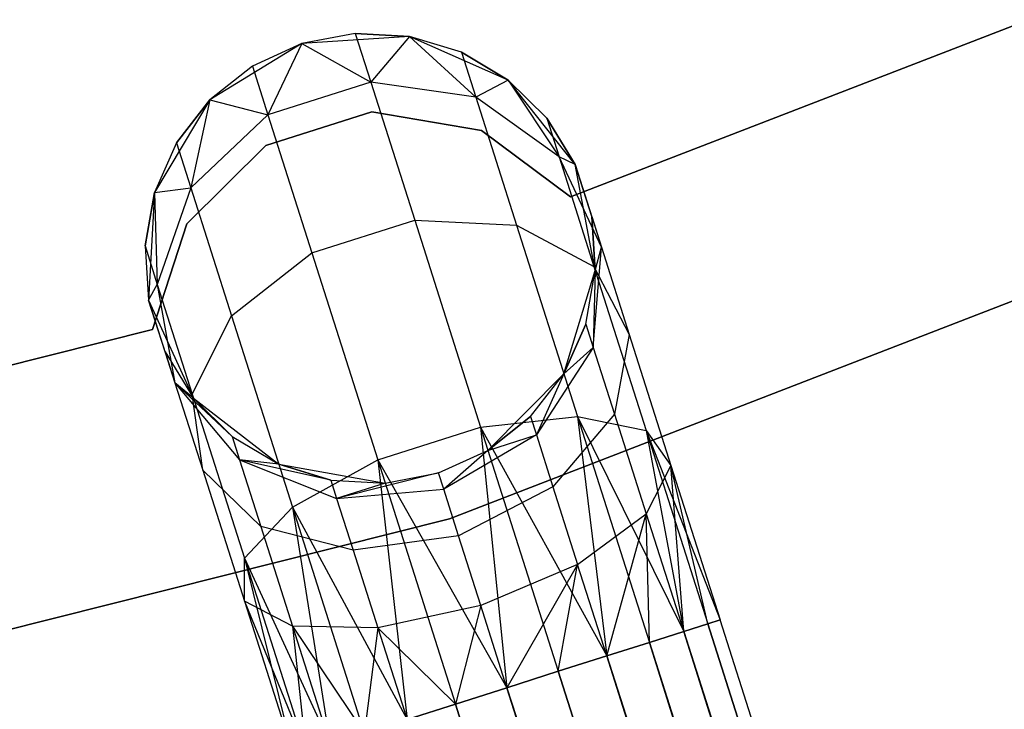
# Model space of a CAD drawing. Extents: x -189 to 189, y -189 to 189.
# Tile 203 of 256: x 10.97 to 15.34, y -41.36 to -38.3. Entities that reach past the tile are written whole.
import ezdxf

# ---------------------------------------------------------------- set-up
doc = ezdxf.new("R2010")
doc.units = 0
doc.header["$LTSCALE"] = 25.4
doc.layers.get('0').update_dxf_attribs({"linetype": 'CONTINUOUS'})

# ---------------------------------------------------------------- blocks, each defined once
blk = doc.blocks.new('NL2500012474_STL')
at = {"color": 0}
for p, q in [((207.649, -37.8976, 185), (204.7227, -39.0289, 185)), ((204.7227, -39.0289, 183), (207.649, -37.8976, 183)), ((204.7227, -39.0289, 183), (207.649, -37.8976, 183)), ((207.649, -37.8976, 185), (204.7227, -39.0289, 185)), ((203.7678, -38.3037, 179.5), (203.5309, -38.3486, 185)), ((203.7678, -38.3037, 179.5), (203.5309, -38.3486, 185)), ((203.7678, -38.3037, 179.5), (203.5309, -38.3486, 179.5)), ((203.7678, -38.3037, 179.5), (203.5309, -38.3486, 179.5)), ((204.0085, -38.3168, 185), (203.5309, -38.3486, 185)), ((204.0085, -38.3168, 185), (203.5309, -38.3486, 185)), ((204.0085, -38.3168, 179.5), (203.7678, -38.3037, 179.5)), ((203.7678, -38.3037, 179.5), (204.0085, -38.3168, 185)), ((203.7678, -38.3037, 179.5), (204.0085, -38.3168, 185)), ((203.7678, -38.3037, 179.5), (203.8363, -38.5192, 178.3631)), ((203.7678, -38.3037, 179.5), (203.8363, -38.5192, 178.3631)), ((204.0085, -38.3168, 179.5), (203.7678, -38.3037, 179.5)), ((204.0085, -38.3168, 179.5), (203.8363, -38.5192, 178.3631)), ((204.0085, -38.3168, 179.5), (203.8363, -38.5192, 178.3631)), ((204.4461, -38.5107, 185), (204.0085, -38.3168, 185)), ((204.2391, -38.3872, 179.5), (204.0085, -38.3168, 185)), ((204.4461, -38.5107, 185), (204.0085, -38.3168, 185)), ((204.2391, -38.3872, 179.5), (204.0085, -38.3168, 179.5)), ((204.0085, -38.3168, 179.5), (204.0085, -38.3168, 185)), ((204.2391, -38.3872, 179.5), (204.0085, -38.3168, 185)), ((204.0085, -38.3168, 179.5), (204.0085, -38.3168, 185)), ((204.0085, -38.3168, 179.5), (204.3025, -38.5866, 178.4482)), ((204.2391, -38.3872, 179.5), (204.0085, -38.3168, 179.5)), ((204.0085, -38.3168, 179.5), (204.3025, -38.5866, 178.4482)), ((203.5309, -38.3486, 185), (203.1228, -38.5986, 185)), ((203.5309, -38.3486, 185), (203.1228, -38.5986, 185)), ((203.5309, -38.3486, 185), (203.3117, -38.4488, 179.5)), ((203.5309, -38.3486, 179.5), (203.3117, -38.4488, 179.5)), ((203.5309, -38.3486, 185), (203.3117, -38.4488, 179.5)), ((203.5309, -38.3486, 179.5), (203.3117, -38.4488, 179.5)), ((203.5309, -38.3486, 179.5), (203.3802, -38.6643, 178.3631)), ((203.5309, -38.3486, 179.5), (203.3802, -38.6643, 178.3631)), ((203.5309, -38.3486, 179.5), (203.5309, -38.3486, 185)), ((203.5309, -38.3486, 179.5), (203.5309, -38.3486, 185)), ((203.5309, -38.3486, 179.5), (203.8363, -38.5192, 178.3631)), ((203.5309, -38.3486, 179.5), (203.8363, -38.5192, 178.3631)), ((204.4461, -38.5107, 179.5), (204.2391, -38.3872, 179.5)), ((204.2391, -38.3872, 179.5), (204.4461, -38.5107, 185)), ((204.2391, -38.3872, 179.5), (204.4461, -38.5107, 185)), ((204.2391, -38.3872, 179.5), (204.3025, -38.5866, 178.4482)), ((204.2391, -38.3872, 179.5), (204.3025, -38.5866, 178.4482)), ((204.4461, -38.5107, 179.5), (204.2391, -38.3872, 179.5)), ((203.3117, -38.4488, 179.5), (203.1228, -38.5986, 185)), ((203.3117, -38.4488, 179.5), (203.1228, -38.5986, 179.5)), ((203.3117, -38.4488, 179.5), (203.1228, -38.5986, 185)), ((203.3117, -38.4488, 179.5), (203.1228, -38.5986, 179.5)), ((203.3117, -38.4488, 179.5), (203.3802, -38.6643, 178.3631)), ((203.3117, -38.4488, 179.5), (203.3802, -38.6643, 178.3631)), ((204.4461, -38.5107, 179.5), (204.3025, -38.5866, 178.4482)), ((204.4461, -38.5107, 179.5), (204.3025, -38.5866, 178.4482)), ((204.7435, -38.8857, 185), (204.4461, -38.5107, 185)), ((204.6176, -38.6801, 179.5), (204.4461, -38.5107, 185)), ((204.7435, -38.8857, 185), (204.4461, -38.5107, 185)), ((204.6176, -38.6801, 179.5), (204.4461, -38.5107, 179.5)), ((204.4461, -38.5107, 179.5), (204.4461, -38.5107, 185)), ((204.6176, -38.6801, 179.5), (204.4461, -38.5107, 185)), ((204.4461, -38.5107, 179.5), (204.4461, -38.5107, 185)), ((204.4461, -38.5107, 179.5), (204.6719, -38.8509, 178.599)), ((204.6176, -38.6801, 179.5), (204.4461, -38.5107, 179.5)), ((204.4461, -38.5107, 179.5), (204.6719, -38.8509, 178.599)), ((203.8363, -38.5192, 178.3631), (203.3802, -38.6643, 178.3631)), ((203.8363, -38.5192, 178.3631), (203.3802, -38.6643, 178.3631)), ((204.3025, -38.5866, 178.4482), (203.8363, -38.5192, 178.3631)), ((203.8363, -38.5192, 178.3631), (204.0316, -39.1329, 177.3992)), ((203.8363, -38.5192, 178.3631), (204.0316, -39.1329, 177.3992)), ((204.3025, -38.5866, 178.4482), (203.8363, -38.5192, 178.3631)), ((203.1228, -38.5986, 185), (202.8776, -39.0097, 185)), ((203.1228, -38.5986, 185), (202.8776, -39.0097, 185)), ((203.1228, -38.5986, 179.5), (202.9753, -38.7893, 179.5)), ((202.9753, -38.7893, 179.5), (203.1228, -38.5986, 185)), ((202.9753, -38.7893, 179.5), (203.1228, -38.5986, 185)), ((203.1228, -38.5986, 179.5), (202.9753, -38.7893, 179.5)), ((203.1228, -38.5986, 179.5), (203.0387, -38.9886, 178.4482)), ((203.1228, -38.5986, 179.5), (203.0387, -38.9886, 178.4482)), ((203.1228, -38.5986, 179.5), (203.1228, -38.5986, 185)), ((203.1228, -38.5986, 179.5), (203.1228, -38.5986, 185)), ((203.1228, -38.5986, 179.5), (203.3802, -38.6643, 178.3631)), ((203.1228, -38.5986, 179.5), (203.3802, -38.6643, 178.3631)), ((209.0595, -38.5705, 186), (204.1859, -40.4585, 186)), ((204.1859, -40.4585, 178.5), (209.0595, -38.5705, 178.5)), ((204.1859, -40.4585, 178.5), (209.0595, -38.5705, 178.5)), ((209.0595, -38.5705, 186), (204.1859, -40.4585, 186)), ((204.6719, -38.8509, 178.599), (204.3025, -38.5866, 178.4482)), ((204.3025, -38.5866, 178.4482), (204.4831, -39.1543, 177.5565)), ((204.3025, -38.5866, 178.4482), (204.4831, -39.1543, 177.5565)), ((204.6719, -38.8509, 178.599), (204.3025, -38.5866, 178.4482)), ((203.3802, -38.6643, 178.3631), (203.0387, -38.9886, 178.4482)), ((203.3802, -38.6643, 178.3631), (203.0387, -38.9886, 178.4482)), ((203.8411, -38.6522, 185), (203.371, -38.8014, 185)), ((203.371, -38.8014, 183), (203.8411, -38.6522, 183)), ((203.371, -38.8014, 183), (203.8411, -38.6522, 183)), ((203.8411, -38.6522, 185), (203.371, -38.8014, 185)), ((203.3802, -38.6643, 178.3631), (203.5755, -39.278, 177.3992)), ((203.3802, -38.6643, 178.3631), (203.5755, -39.278, 177.3992)), ((204.3274, -38.7341, 185), (203.8411, -38.6522, 185)), ((203.8411, -38.6522, 185), (203.8411, -38.6522, 183)), ((203.8411, -38.6522, 183), (204.3274, -38.7341, 183)), ((203.8411, -38.6522, 185), (203.8411, -38.6522, 183)), ((203.8411, -38.6522, 183), (204.3274, -38.7341, 183)), ((204.3274, -38.7341, 185), (203.8411, -38.6522, 185)), ((204.7435, -38.8857, 179.5), (204.6176, -38.6801, 179.5)), ((204.6176, -38.6801, 179.5), (204.7435, -38.8857, 185)), ((204.6176, -38.6801, 179.5), (204.7435, -38.8857, 185)), ((204.6176, -38.6801, 179.5), (204.6719, -38.8509, 178.599)), ((204.6176, -38.6801, 179.5), (204.6719, -38.8509, 178.599)), ((204.7435, -38.8857, 179.5), (204.6176, -38.6801, 179.5)), ((204.7227, -39.0289, 185), (204.3274, -38.7341, 185)), ((204.3274, -38.7341, 185), (204.3274, -38.7341, 183)), ((204.3274, -38.7341, 183), (204.7227, -39.0289, 183)), ((204.3274, -38.7341, 185), (204.3274, -38.7341, 183)), ((204.3274, -38.7341, 183), (204.7227, -39.0289, 183)), ((204.7227, -39.0289, 185), (204.3274, -38.7341, 185)), ((202.9753, -38.7893, 179.5), (202.8776, -39.0097, 185)), ((202.9753, -38.7893, 179.5), (202.8776, -39.0097, 179.5)), ((202.9753, -38.7893, 179.5), (202.8776, -39.0097, 185)), ((202.9753, -38.7893, 179.5), (202.8776, -39.0097, 179.5)), ((202.9753, -38.7893, 179.5), (203.0387, -38.9886, 178.4482)), ((202.9753, -38.7893, 179.5), (203.0387, -38.9886, 178.4482)), ((203.371, -38.8014, 185), (203.021, -39.1487, 185)), ((203.021, -39.1487, 183), (203.371, -38.8014, 183)), ((203.021, -39.1487, 183), (203.371, -38.8014, 183)), ((203.371, -38.8014, 185), (203.021, -39.1487, 185)), ((203.371, -38.8014, 185), (203.371, -38.8014, 183)), ((203.371, -38.8014, 185), (203.371, -38.8014, 183)), ((204.7435, -38.8857, 179.5), (204.6719, -38.8509, 178.599)), ((204.7435, -38.8857, 179.5), (204.6719, -38.8509, 178.599)), ((204.86, -39.2518, 178.7808), (204.6719, -38.8509, 178.599)), ((204.6719, -38.8509, 178.599), (204.8267, -39.3373, 177.8351)), ((204.6719, -38.8509, 178.599), (204.8267, -39.3373, 177.8351)), ((204.86, -39.2518, 178.7808), (204.6719, -38.8509, 178.599)), ((204.8326, -39.356, 185), (204.7435, -38.8857, 185)), ((204.8166, -39.1154, 179.5), (204.7435, -38.8857, 185)), ((204.8326, -39.356, 185), (204.7435, -38.8857, 185)), ((204.8166, -39.1154, 179.5), (204.7435, -38.8857, 185)), ((204.7435, -38.8857, 179.5), (204.86, -39.2518, 178.7808)), ((204.7435, -38.8857, 179.5), (204.7435, -38.8857, 185)), ((204.7435, -38.8857, 179.5), (204.7435, -38.8857, 185)), ((204.7435, -38.8857, 179.5), (204.86, -39.2518, 178.7808)), ((202.8776, -39.0097, 179.5), (203.0387, -38.9886, 178.4482)), ((202.8776, -39.0097, 179.5), (203.0387, -38.9886, 178.4482)), ((203.0387, -38.9886, 178.4482), (202.8899, -39.4178, 178.599)), ((203.0387, -38.9886, 178.4482), (202.8899, -39.4178, 178.599)), ((203.0387, -38.9886, 178.4482), (203.2193, -39.5564, 177.5565)), ((203.0387, -38.9886, 178.4482), (203.2193, -39.5564, 177.5565)), ((202.8776, -39.0097, 179.5), (202.8356, -39.247, 179.5)), ((202.8356, -39.247, 179.5), (202.8776, -39.0097, 185)), ((202.8356, -39.247, 179.5), (202.8776, -39.0097, 185)), ((202.8776, -39.0097, 179.5), (202.8356, -39.247, 179.5)), ((202.8776, -39.0097, 185), (202.8515, -39.4876, 185)), ((202.8776, -39.0097, 185), (202.8515, -39.4876, 185)), ((202.8776, -39.0097, 179.5), (202.8776, -39.0097, 185)), ((202.8776, -39.0097, 179.5), (202.8776, -39.0097, 185)), ((202.8776, -39.0097, 179.5), (202.8899, -39.4178, 178.599)), ((202.8776, -39.0097, 179.5), (202.8899, -39.4178, 178.599)), ((204.7227, -39.0289, 185), (204.7227, -39.0289, 183)), ((204.7227, -39.0289, 185), (204.7227, -39.0289, 183)), ((204.8326, -39.356, 179.5), (204.8166, -39.1154, 179.5)), ((204.8166, -39.1154, 179.5), (204.8326, -39.356, 185)), ((204.8166, -39.1154, 179.5), (204.8326, -39.356, 185)), ((204.8166, -39.1154, 179.5), (204.86, -39.2518, 178.7808)), ((204.8166, -39.1154, 179.5), (204.86, -39.2518, 178.7808)), ((204.8326, -39.356, 179.5), (204.8166, -39.1154, 179.5)), ((203.021, -39.1487, 185), (202.868, -39.6176, 185)), ((202.868, -39.6176, 183), (203.021, -39.1487, 183)), ((202.868, -39.6176, 183), (203.021, -39.1487, 183)), ((203.021, -39.1487, 185), (202.868, -39.6176, 185)), ((203.021, -39.1487, 185), (203.021, -39.1487, 183)), ((203.021, -39.1487, 185), (203.021, -39.1487, 183)), ((203.5755, -39.278, 177.3992), (204.0316, -39.1329, 177.3992)), ((203.5755, -39.278, 177.3992), (204.0316, -39.1329, 177.3992)), ((204.0316, -39.1329, 177.3992), (204.3238, -40.0514, 176.7552)), ((204.0316, -39.1329, 177.3992), (204.3238, -40.0514, 176.7552)), ((204.0316, -39.1329, 177.3992), (204.4831, -39.1543, 177.5565)), ((204.0316, -39.1329, 177.3992), (204.4831, -39.1543, 177.5565)), ((204.4831, -39.1543, 177.5565), (204.7534, -40.0041, 176.9607)), ((204.4831, -39.1543, 177.5565), (204.7534, -40.0041, 176.9607)), ((204.4831, -39.1543, 177.5565), (204.8267, -39.3373, 177.8351)), ((204.4831, -39.1543, 177.5565), (204.8267, -39.3373, 177.8351)), ((202.8356, -39.247, 179.5), (202.8515, -39.4876, 185)), ((202.8356, -39.247, 179.5), (202.8515, -39.4876, 179.5)), ((202.8356, -39.247, 179.5), (202.8515, -39.4876, 185)), ((202.8356, -39.247, 179.5), (202.8515, -39.4876, 179.5)), ((202.8356, -39.247, 179.5), (202.8899, -39.4178, 178.599)), ((202.8356, -39.247, 179.5), (202.8899, -39.4178, 178.599)), ((204.8236, -39.6972, 178.952), (204.86, -39.2518, 178.7808)), ((204.8236, -39.6972, 178.952), (204.86, -39.2518, 178.7808)), ((204.8326, -39.356, 179.5), (204.86, -39.2518, 178.7808)), ((204.8326, -39.356, 179.5), (204.86, -39.2518, 178.7808)), ((204.86, -39.2518, 178.7808), (204.9835, -39.64, 178.171)), ((204.86, -39.2518, 178.7808), (204.9835, -39.64, 178.171)), ((203.2193, -39.5564, 177.5565), (203.5755, -39.278, 177.3992)), ((203.2193, -39.5564, 177.5565), (203.5755, -39.278, 177.3992)), ((203.5755, -39.278, 177.3992), (203.8677, -40.1965, 176.7552)), ((203.5755, -39.278, 177.3992), (203.8677, -40.1965, 176.7552)), ((204.8267, -39.3373, 177.8351), (205.0582, -40.0653, 177.3246)), ((204.8267, -39.3373, 177.8351), (205.0582, -40.0653, 177.3246)), ((204.8267, -39.3373, 177.8351), (204.9835, -39.64, 178.171)), ((204.8267, -39.3373, 177.8351), (204.9835, -39.64, 178.171)), ((204.6929, -39.8138, 185), (204.8326, -39.356, 185)), ((204.6929, -39.8138, 185), (204.8326, -39.356, 185)), ((204.7905, -39.5934, 179.5), (204.8326, -39.356, 185)), ((204.7905, -39.5934, 179.5), (204.8326, -39.356, 179.5)), ((204.7905, -39.5934, 179.5), (204.8326, -39.356, 185)), ((204.7905, -39.5934, 179.5), (204.8326, -39.356, 179.5)), ((204.8326, -39.356, 179.5), (204.8236, -39.6972, 178.952)), ((204.8326, -39.356, 179.5), (204.8236, -39.6972, 178.952)), ((204.8326, -39.356, 179.5), (204.8326, -39.356, 185)), ((204.8326, -39.356, 179.5), (204.8326, -39.356, 185)), ((202.8515, -39.4876, 179.5), (202.8899, -39.4178, 178.599)), ((202.8515, -39.4876, 179.5), (202.8899, -39.4178, 178.599)), ((202.8899, -39.4178, 178.599), (202.968, -39.8537, 178.7808)), ((202.8899, -39.4178, 178.599), (202.968, -39.8537, 178.7808)), ((202.8899, -39.4178, 178.599), (203.0446, -39.9042, 177.8351)), ((202.8899, -39.4178, 178.599), (203.0446, -39.9042, 177.8351)), ((202.8515, -39.4876, 185), (203.0506, -39.9229, 185)), ((202.8515, -39.4876, 179.5), (202.8515, -39.4876, 185)), ((202.8515, -39.4876, 179.5), (202.8515, -39.4876, 185)), ((202.8515, -39.4876, 179.5), (202.968, -39.8537, 178.7808)), ((202.9246, -39.7173, 179.5), (202.8515, -39.4876, 185)), ((202.9246, -39.7173, 179.5), (202.8515, -39.4876, 185)), ((202.8515, -39.4876, 185), (203.0506, -39.9229, 185)), ((202.8515, -39.4876, 179.5), (202.968, -39.8537, 178.7808)), ((203.0446, -39.9042, 177.8351), (203.2193, -39.5564, 177.5565)), ((203.0446, -39.9042, 177.8351), (203.2193, -39.5564, 177.5565)), ((203.2193, -39.5564, 177.5565), (203.4896, -40.4061, 176.9607)), ((203.2193, -39.5564, 177.5565), (203.4896, -40.4061, 176.9607)), ((204.6929, -39.8138, 179.5), (204.7905, -39.5934, 179.5)), ((204.7905, -39.5934, 179.5), (204.6929, -39.8138, 185)), ((204.7905, -39.5934, 179.5), (204.6929, -39.8138, 185)), ((204.6929, -39.8138, 179.5), (204.7905, -39.5934, 179.5)), ((204.7905, -39.5934, 179.5), (204.8236, -39.6972, 178.952)), ((204.7905, -39.5934, 179.5), (204.8236, -39.6972, 178.952)), ((202.868, -39.6176, 185), (199.8239, -40.3809, 185)), ((199.8239, -40.3809, 183), (202.868, -39.6176, 183)), ((199.8239, -40.3809, 183), (202.868, -39.6176, 183)), ((202.868, -39.6176, 185), (199.8239, -40.3809, 185)), ((202.868, -39.6176, 185), (202.868, -39.6176, 183)), ((202.868, -39.6176, 185), (202.868, -39.6176, 183)), ((204.9835, -39.64, 178.171), (204.9177, -39.993, 178.4875)), ((204.9835, -39.64, 178.171), (204.9177, -39.993, 178.4875)), ((204.9835, -39.64, 178.171), (205.1683, -40.2211, 177.7636)), ((204.9835, -39.64, 178.171), (205.1683, -40.2211, 177.7636)), ((204.8236, -39.6972, 178.952), (204.5711, -40.0853, 179.0735)), ((204.8236, -39.6972, 178.952), (204.5711, -40.0853, 179.0735)), ((204.6929, -39.8138, 179.5), (204.8236, -39.6972, 178.952)), ((204.6929, -39.8138, 179.5), (204.8236, -39.6972, 178.952)), ((204.8236, -39.6972, 178.952), (204.9177, -39.993, 178.4875)), ((204.8236, -39.6972, 178.952), (204.9177, -39.993, 178.4875)), ((202.9246, -39.7173, 179.5), (202.968, -39.8537, 178.7808)), ((202.9246, -39.7173, 179.5), (203.0506, -39.9229, 185)), ((202.9246, -39.7173, 179.5), (203.0506, -39.9229, 179.5)), ((202.9246, -39.7173, 179.5), (203.0506, -39.9229, 185)), ((202.9246, -39.7173, 179.5), (203.0506, -39.9229, 179.5)), ((202.9246, -39.7173, 179.5), (202.968, -39.8537, 178.7808)), ((204.3565, -40.1542, 185), (204.6929, -39.8138, 185)), ((204.3565, -40.1542, 185), (204.6929, -39.8138, 185)), ((204.5454, -40.0044, 179.5), (204.6929, -39.8138, 185)), ((204.5454, -40.0044, 179.5), (204.6929, -39.8138, 179.5)), ((204.5454, -40.0044, 179.5), (204.6929, -39.8138, 185)), ((204.5454, -40.0044, 179.5), (204.6929, -39.8138, 179.5)), ((204.6929, -39.8138, 179.5), (204.5711, -40.0853, 179.0735)), ((204.6929, -39.8138, 179.5), (204.5711, -40.0853, 179.0735)), ((204.6929, -39.8138, 179.5), (204.6929, -39.8138, 185)), ((204.6929, -39.8138, 179.5), (204.6929, -39.8138, 185)), ((203.222, -40.0923, 179.5), (202.968, -39.8537, 178.7808)), ((202.968, -39.8537, 178.7808), (203.2551, -40.1962, 178.952)), ((203.222, -40.0923, 179.5), (202.968, -39.8537, 178.7808)), ((203.0506, -39.9229, 179.5), (202.968, -39.8537, 178.7808)), ((203.0506, -39.9229, 179.5), (202.968, -39.8537, 178.7808)), ((202.968, -39.8537, 178.7808), (203.2551, -40.1962, 178.952)), ((202.968, -39.8537, 178.7808), (203.0915, -40.2419, 178.171)), ((202.968, -39.8537, 178.7808), (203.0915, -40.2419, 178.171)), ((203.0915, -40.2419, 178.171), (203.0446, -39.9042, 177.8351)), ((203.0446, -39.9042, 177.8351), (203.2762, -40.6322, 177.3246)), ((203.0446, -39.9042, 177.8351), (203.2762, -40.6322, 177.3246)), ((203.0915, -40.2419, 178.171), (203.0446, -39.9042, 177.8351)), ((203.0506, -39.9229, 185), (203.4291, -40.2158, 185)), ((203.0506, -39.9229, 179.5), (203.0506, -39.9229, 185)), ((203.0506, -39.9229, 179.5), (203.0506, -39.9229, 185)), ((203.0506, -39.9229, 179.5), (203.222, -40.0923, 179.5)), ((203.222, -40.0923, 179.5), (203.0506, -39.9229, 185)), ((203.222, -40.0923, 179.5), (203.0506, -39.9229, 185)), ((203.0506, -39.9229, 185), (203.4291, -40.2158, 185)), ((203.0506, -39.9229, 179.5), (203.222, -40.0923, 179.5)), ((204.9177, -39.993, 178.4875), (204.6443, -40.3155, 178.7119)), ((204.9177, -39.993, 178.4875), (204.6443, -40.3155, 178.7119)), ((204.9177, -39.993, 178.4875), (205.0585, -40.4357, 178.1771)), ((204.9177, -39.993, 178.4875), (205.0585, -40.4357, 178.1771)), ((204.3238, -40.0514, 176.7552), (204.7534, -40.0041, 176.9607)), ((204.3238, -40.0514, 176.7552), (204.7534, -40.0041, 176.9607)), ((204.3565, -40.1542, 179.5), (204.5454, -40.0044, 179.5)), ((204.5454, -40.0044, 179.5), (204.3565, -40.1542, 185)), ((204.5454, -40.0044, 179.5), (204.3565, -40.1542, 185)), ((204.3565, -40.1542, 179.5), (204.5454, -40.0044, 179.5)), ((204.5454, -40.0044, 179.5), (204.5711, -40.0853, 179.0735)), ((204.5454, -40.0044, 179.5), (204.5711, -40.0853, 179.0735)), ((204.7534, -40.0041, 176.9607), (204.8832, -41.0665, 176.6146)), ((204.7534, -40.0041, 176.9607), (204.8832, -41.0665, 176.6146)), ((204.7534, -40.0041, 176.9607), (205.0723, -41.0064, 176.7515)), ((204.7534, -40.0041, 176.9607), (205.0723, -41.0064, 176.7515)), ((204.7534, -40.0041, 176.9607), (205.2246, -40.9579, 176.9319)), ((204.7534, -40.0041, 176.9607), (205.2246, -40.9579, 176.9319)), ((204.7534, -40.0041, 176.9607), (205.0582, -40.0653, 177.3246)), ((204.7534, -40.0041, 176.9607), (205.0582, -40.0653, 177.3246)), ((203.8677, -40.1965, 176.7552), (204.3238, -40.0514, 176.7552)), ((203.8677, -40.1965, 176.7552), (204.3238, -40.0514, 176.7552)), ((204.5711, -40.0853, 179.0735), (204.1603, -40.327, 179.1173)), ((204.5711, -40.0853, 179.0735), (204.1603, -40.327, 179.1173)), ((204.3238, -40.0514, 176.7552), (204.4404, -41.2074, 176.5)), ((204.3238, -40.0514, 176.7552), (204.4404, -41.2074, 176.5)), ((204.3238, -40.0514, 176.7552), (204.6684, -41.1348, 176.5291)), ((204.3238, -40.0514, 176.7552), (204.6684, -41.1348, 176.5291)), ((204.3238, -40.0514, 176.7552), (204.8832, -41.0665, 176.6146)), ((204.3238, -40.0514, 176.7552), (204.8832, -41.0665, 176.6146)), ((204.3565, -40.1542, 179.5), (204.5711, -40.0853, 179.0735)), ((204.3565, -40.1542, 179.5), (204.5711, -40.0853, 179.0735)), ((204.5711, -40.0853, 179.0735), (204.6443, -40.3155, 178.7119)), ((204.5711, -40.0853, 179.0735), (204.6443, -40.3155, 178.7119)), ((205.0582, -40.0653, 177.3246), (205.2246, -40.9579, 176.9319)), ((205.0582, -40.0653, 177.3246), (205.2246, -40.9579, 176.9319)), ((205.0582, -40.0653, 177.3246), (205.3314, -40.9239, 177.1454)), ((205.0582, -40.0653, 177.3246), (205.3314, -40.9239, 177.1454)), ((205.0582, -40.0653, 177.3246), (205.3864, -40.9065, 177.3795)), ((205.0582, -40.0653, 177.3246), (205.3864, -40.9065, 177.3795)), ((205.0582, -40.0653, 177.3246), (205.1683, -40.2211, 177.7636)), ((205.0582, -40.0653, 177.3246), (205.1683, -40.2211, 177.7636)), ((203.222, -40.0923, 179.5), (203.4291, -40.2158, 185)), ((203.222, -40.0923, 179.5), (203.4291, -40.2158, 179.5)), ((203.222, -40.0923, 179.5), (203.4291, -40.2158, 185)), ((203.222, -40.0923, 179.5), (203.4291, -40.2158, 179.5)), ((203.222, -40.0923, 179.5), (203.2551, -40.1962, 178.952)), ((203.222, -40.0923, 179.5), (203.2551, -40.1962, 178.952)), ((204.1372, -40.2545, 185), (204.3565, -40.1542, 185)), ((204.1372, -40.2545, 179.5), (204.3565, -40.1542, 179.5)), ((204.1372, -40.2545, 185), (204.3565, -40.1542, 185)), ((204.1372, -40.2545, 179.5), (204.3565, -40.1542, 179.5)), ((204.3565, -40.1542, 179.5), (204.1603, -40.327, 179.1173)), ((204.3565, -40.1542, 179.5), (204.1603, -40.327, 179.1173)), ((204.3565, -40.1542, 179.5), (204.3565, -40.1542, 185)), ((204.3565, -40.1542, 179.5), (204.3565, -40.1542, 185)), ((203.6597, -40.2862, 179.5), (203.2551, -40.1962, 178.952)), ((203.2551, -40.1962, 178.952), (203.6854, -40.367, 179.0735)), ((203.4291, -40.2158, 179.5), (203.2551, -40.1962, 178.952)), ((203.6597, -40.2862, 179.5), (203.2551, -40.1962, 178.952)), ((203.4291, -40.2158, 179.5), (203.2551, -40.1962, 178.952)), ((203.2551, -40.1962, 178.952), (203.6854, -40.367, 179.0735)), ((203.2551, -40.1962, 178.952), (203.3492, -40.492, 178.4875)), ((203.2551, -40.1962, 178.952), (203.3492, -40.492, 178.4875)), ((203.4291, -40.2158, 185), (203.9004, -40.2993, 185)), ((203.4291, -40.2158, 179.5), (203.4291, -40.2158, 185)), ((203.4291, -40.2158, 179.5), (203.4291, -40.2158, 185)), ((203.4291, -40.2158, 179.5), (203.6597, -40.2862, 179.5)), ((203.6597, -40.2862, 179.5), (203.4291, -40.2158, 185)), ((203.6597, -40.2862, 179.5), (203.4291, -40.2158, 185)), ((203.4291, -40.2158, 185), (203.9004, -40.2993, 185)), ((203.4291, -40.2158, 179.5), (203.6597, -40.2862, 179.5)), ((203.4896, -40.4061, 176.9607), (203.8677, -40.1965, 176.7552)), ((203.4896, -40.4061, 176.9607), (203.8677, -40.1965, 176.7552)), ((203.8677, -40.1965, 176.7552), (203.9975, -41.3483, 176.6146)), ((203.8677, -40.1965, 176.7552), (203.9975, -41.3483, 176.6146)), ((203.8677, -40.1965, 176.7552), (204.2123, -41.2799, 176.5291)), ((203.8677, -40.1965, 176.7552), (204.2123, -41.2799, 176.5291)), ((203.8677, -40.1965, 176.7552), (204.4404, -41.2074, 176.5)), ((203.8677, -40.1965, 176.7552), (204.4404, -41.2074, 176.5)), ((205.1683, -40.2211, 177.7636), (205.0585, -40.4357, 178.1771)), ((205.1683, -40.2211, 177.7636), (205.0585, -40.4357, 178.1771)), ((205.1683, -40.2211, 177.7636), (205.3864, -40.9065, 177.3795)), ((205.1683, -40.2211, 177.7636), (205.3864, -40.9065, 177.6205)), ((205.1683, -40.2211, 177.7636), (205.3864, -40.9065, 177.3795)), ((205.2246, -40.9579, 178.0681), (205.1683, -40.2211, 177.7636)), ((205.2246, -40.9579, 178.0681), (205.1683, -40.2211, 177.7636)), ((205.3314, -40.9239, 177.8546), (205.1683, -40.2211, 177.7636)), ((205.3314, -40.9239, 177.8546), (205.1683, -40.2211, 177.7636)), ((205.1683, -40.2211, 177.7636), (205.3864, -40.9065, 177.6205)), ((203.3492, -40.492, 178.4875), (203.0915, -40.2419, 178.171)), ((203.0915, -40.2419, 178.171), (203.2764, -40.8229, 177.7636)), ((203.0915, -40.2419, 178.171), (203.2764, -40.8229, 177.7636)), ((203.3492, -40.492, 178.4875), (203.0915, -40.2419, 178.171)), ((204.1372, -40.2545, 179.5), (203.6854, -40.367, 179.0735)), ((204.1372, -40.2545, 179.5), (203.6854, -40.367, 179.0735)), ((203.9004, -40.2993, 185), (204.1372, -40.2545, 185)), ((203.9004, -40.2993, 179.5), (204.1372, -40.2545, 179.5)), ((203.9004, -40.2993, 185), (204.1372, -40.2545, 185)), ((203.9004, -40.2993, 179.5), (204.1372, -40.2545, 179.5)), ((204.1372, -40.2545, 179.5), (204.1372, -40.2545, 185)), ((204.1372, -40.2545, 179.5), (204.1372, -40.2545, 185)), ((204.1603, -40.327, 179.1173), (204.1372, -40.2545, 179.5)), ((204.1603, -40.327, 179.1173), (204.1372, -40.2545, 179.5)), ((203.6597, -40.2862, 179.5), (203.9004, -40.2993, 185)), ((203.6597, -40.2862, 179.5), (203.9004, -40.2993, 185)), ((203.6597, -40.2862, 179.5), (203.9004, -40.2993, 179.5)), ((203.6597, -40.2862, 179.5), (203.9004, -40.2993, 179.5)), ((203.6597, -40.2862, 179.5), (203.6854, -40.367, 179.0735)), ((203.6597, -40.2862, 179.5), (203.6854, -40.367, 179.0735)), ((203.9004, -40.2993, 179.5), (203.6854, -40.367, 179.0735)), ((203.9004, -40.2993, 179.5), (203.6854, -40.367, 179.0735)), ((203.9004, -40.2993, 179.5), (203.9004, -40.2993, 185)), ((203.9004, -40.2993, 179.5), (203.9004, -40.2993, 185)), ((203.6854, -40.367, 179.0735), (204.1603, -40.327, 179.1173)), ((203.6854, -40.367, 179.0735), (204.1603, -40.327, 179.1173)), ((204.226, -40.5336, 178.7929), (204.1603, -40.327, 179.1173)), ((204.226, -40.5336, 178.7929), (204.1603, -40.327, 179.1173)), ((204.6443, -40.3155, 178.7119), (204.226, -40.5336, 178.7929)), ((204.6443, -40.3155, 178.7119), (204.226, -40.5336, 178.7929)), ((204.6443, -40.3155, 178.7119), (204.7539, -40.6601, 178.4703)), ((204.6443, -40.3155, 178.7119), (204.7539, -40.6601, 178.4703)), ((203.6854, -40.367, 179.0735), (203.7586, -40.5973, 178.7119)), ((203.6854, -40.367, 179.0735), (203.7586, -40.5973, 178.7119)), ((203.2762, -40.6322, 177.3246), (203.4896, -40.4061, 176.9607)), ((203.2762, -40.6322, 177.3246), (203.4896, -40.4061, 176.9607)), ((203.4896, -40.4061, 176.9607), (203.6561, -41.4569, 176.9319)), ((203.4896, -40.4061, 176.9607), (203.6561, -41.4569, 176.9319)), ((203.4896, -40.4061, 176.9607), (203.8085, -41.4084, 176.7515)), ((203.4896, -40.4061, 176.9607), (203.8085, -41.4084, 176.7515)), ((203.4896, -40.4061, 176.9607), (203.9975, -41.3483, 176.6146)), ((203.4896, -40.4061, 176.9607), (203.9975, -41.3483, 176.6146)), ((204.7539, -40.6601, 178.4703), (205.0585, -40.4357, 178.1771)), ((204.7539, -40.6601, 178.4703), (205.0585, -40.4357, 178.1771)), ((204.8832, -41.0665, 178.3855), (205.0585, -40.4357, 178.1771)), ((204.8832, -41.0665, 178.3855), (205.0585, -40.4357, 178.1771)), ((205.0585, -40.4357, 178.1771), (205.2246, -40.9579, 178.0681)), ((205.0723, -41.0064, 178.2485), (205.0585, -40.4357, 178.1771)), ((205.0723, -41.0064, 178.2485), (205.0585, -40.4357, 178.1771)), ((205.0585, -40.4357, 178.1771), (205.2246, -40.9579, 178.0681)), ((204.1859, -40.4585, 186), (199.1173, -41.7333, 186)), ((199.1173, -41.7333, 178.5), (204.1859, -40.4585, 178.5)), ((199.1173, -41.7333, 178.5), (204.1859, -40.4585, 178.5)), ((204.1859, -40.4585, 186), (199.1173, -41.7333, 186)), ((204.1859, -40.4585, 178.5), (204.1859, -40.4585, 186)), ((204.1859, -40.4585, 178.5), (204.1859, -40.4585, 186)), ((203.7586, -40.5973, 178.7119), (203.3492, -40.492, 178.4875)), ((203.3492, -40.492, 178.4875), (203.49, -40.9347, 178.1771)), ((203.3492, -40.492, 178.4875), (203.49, -40.9347, 178.1771)), ((203.7586, -40.5973, 178.7119), (203.3492, -40.492, 178.4875)), ((204.226, -40.5336, 178.7929), (203.7586, -40.5973, 178.7119)), ((204.226, -40.5336, 178.7929), (203.7586, -40.5973, 178.7119)), ((204.3244, -40.8427, 178.5761), (204.226, -40.5336, 178.7929)), ((204.3244, -40.8427, 178.5761), (204.226, -40.5336, 178.7929)), ((203.7586, -40.5973, 178.7119), (203.8682, -40.9418, 178.4703)), ((203.7586, -40.5973, 178.7119), (203.8682, -40.9418, 178.4703)), ((203.2764, -40.8229, 177.7636), (203.2762, -40.6322, 177.3246)), ((203.2762, -40.6322, 177.3246), (203.4944, -41.5083, 177.3795)), ((203.2762, -40.6322, 177.3246), (203.4944, -41.5083, 177.3795)), ((203.2762, -40.6322, 177.3246), (203.5494, -41.4908, 177.1454)), ((203.2762, -40.6322, 177.3246), (203.5494, -41.4908, 177.1454)), ((203.2762, -40.6322, 177.3246), (203.6561, -41.4569, 176.9319)), ((203.2762, -40.6322, 177.3246), (203.6561, -41.4569, 176.9319)), ((203.2764, -40.8229, 177.7636), (203.2762, -40.6322, 177.3246)), ((204.7539, -40.6601, 178.4703), (204.3244, -40.8427, 178.5761)), ((204.7539, -40.6601, 178.4703), (204.3244, -40.8427, 178.5761)), ((204.7539, -40.6601, 178.4703), (204.4404, -41.2074, 178.5)), ((204.7539, -40.6601, 178.4703), (204.4404, -41.2074, 178.5)), ((204.6684, -41.1348, 178.4709), (204.7539, -40.6601, 178.4703)), ((204.6684, -41.1348, 178.4709), (204.7539, -40.6601, 178.4703)), ((204.8832, -41.0665, 178.3855), (204.7539, -40.6601, 178.4703)), ((204.8832, -41.0665, 178.3855), (204.7539, -40.6601, 178.4703)), ((203.49, -40.9347, 178.1771), (203.2764, -40.8229, 177.7636)), ((203.2764, -40.8229, 177.7636), (203.5494, -41.4908, 177.8546)), ((203.2764, -40.8229, 177.7636), (203.5494, -41.4908, 177.8546)), ((203.2764, -40.8229, 177.7636), (203.4944, -41.5083, 177.6205)), ((203.2764, -40.8229, 177.7636), (203.4944, -41.5083, 177.3795)), ((203.2764, -40.8229, 177.7636), (203.4944, -41.5083, 177.6205)), ((203.2764, -40.8229, 177.7636), (203.4944, -41.5083, 177.3795)), ((203.49, -40.9347, 178.1771), (203.2764, -40.8229, 177.7636)), ((204.3244, -40.8427, 178.5761), (203.8682, -40.9418, 178.4703)), ((204.3244, -40.8427, 178.5761), (203.8682, -40.9418, 178.4703)), ((204.3244, -40.8427, 178.5761), (204.2123, -41.2799, 178.4709)), ((204.3244, -40.8427, 178.5761), (204.2123, -41.2799, 178.4709)), ((204.4404, -41.2074, 178.5), (204.3244, -40.8427, 178.5761)), ((204.4404, -41.2074, 178.5), (204.3244, -40.8427, 178.5761)), ((205.3864, -40.9065, 177.3795), (205.3314, -40.9239, 177.1454)), ((205.3314, -40.9239, 177.8546), (205.3864, -40.9065, 177.6205)), ((205.3314, -40.9239, 177.8546), (205.3864, -40.9065, 177.6205)), ((205.3864, -40.9065, 177.3795), (205.3314, -40.9239, 177.1454)), ((243.3537, -160.2545, 177.3795), (205.3864, -40.9065, 177.6205)), ((243.3537, -160.2545, 177.3795), (205.3864, -40.9065, 177.3795)), ((243.2987, -160.272, 177.8546), (205.3864, -40.9065, 177.6205)), ((243.2987, -160.272, 177.8546), (205.3864, -40.9065, 177.6205)), ((243.3537, -160.2545, 177.3795), (205.3864, -40.9065, 177.6205)), ((243.3537, -160.2545, 177.3795), (205.3864, -40.9065, 177.3795)), ((203.8682, -40.9418, 178.4703), (203.49, -40.9347, 178.1771)), ((203.49, -40.9347, 178.1771), (203.8085, -41.4084, 178.2485)), ((203.49, -40.9347, 178.1771), (203.8085, -41.4084, 178.2485)), ((203.49, -40.9347, 178.1771), (203.6561, -41.4569, 178.0681)), ((203.49, -40.9347, 178.1771), (203.6561, -41.4569, 178.0681)), ((203.49, -40.9347, 178.1771), (203.5494, -41.4908, 177.8546)), ((203.49, -40.9347, 178.1771), (203.5494, -41.4908, 177.8546)), ((203.8682, -40.9418, 178.4703), (203.49, -40.9347, 178.1771)), ((203.8682, -40.9418, 178.4703), (203.8085, -41.4084, 178.2485)), ((203.8682, -40.9418, 178.4703), (203.8085, -41.4084, 178.2485)), ((203.8682, -40.9418, 178.4703), (204.2123, -41.2799, 178.4709)), ((203.8682, -40.9418, 178.4703), (204.2123, -41.2799, 178.4709)), ((203.8682, -40.9418, 178.4703), (203.9975, -41.3483, 178.3855)), ((203.8682, -40.9418, 178.4703), (203.9975, -41.3483, 178.3855)), ((205.2246, -40.9579, 176.9319), (205.0723, -41.0064, 176.7515)), ((205.0723, -41.0064, 178.2485), (205.2246, -40.9579, 178.0681)), ((205.0723, -41.0064, 178.2485), (205.2246, -40.9579, 178.0681)), ((205.2246, -40.9579, 176.9319), (205.0723, -41.0064, 176.7515)), ((205.3314, -40.9239, 177.1454), (205.2246, -40.9579, 176.9319)), ((205.2246, -40.9579, 178.0681), (205.3314, -40.9239, 177.8546)), ((205.2246, -40.9579, 178.0681), (205.3314, -40.9239, 177.8546)), ((205.3314, -40.9239, 177.1454), (205.2246, -40.9579, 176.9319)), ((243.0396, -160.3544, 178.2485), (205.2246, -40.9579, 178.0681)), ((243.0396, -160.3544, 178.2485), (205.2246, -40.9579, 178.0681)), ((243.2987, -160.272, 177.8546), (205.2246, -40.9579, 178.0681)), ((243.2987, -160.272, 177.8546), (205.2246, -40.9579, 178.0681)), ((205.2246, -40.9579, 176.9319), (243.192, -160.3059, 176.9319)), ((205.2246, -40.9579, 176.9319), (243.192, -160.3059, 176.9319)), ((205.2246, -40.9579, 176.9319), (243.3537, -160.2545, 177.3795)), ((205.2246, -40.9579, 176.9319), (243.3537, -160.2545, 177.3795)), ((243.2987, -160.272, 177.8546), (205.3314, -40.9239, 177.8546)), ((243.2987, -160.272, 177.8546), (205.3314, -40.9239, 177.8546)), ((205.3314, -40.9239, 177.1454), (243.3537, -160.2545, 177.3795)), ((205.3314, -40.9239, 177.1454), (243.3537, -160.2545, 177.3795)), ((205.0723, -41.0064, 176.7515), (204.8832, -41.0665, 176.6146)), ((204.8832, -41.0665, 178.3855), (205.0723, -41.0064, 178.2485)), ((204.8832, -41.0665, 178.3855), (205.0723, -41.0064, 178.2485)), ((205.0723, -41.0064, 176.7515), (204.8832, -41.0665, 176.6146)), ((242.6358, -160.4829, 178.4709), (205.0723, -41.0064, 178.2485)), ((242.6358, -160.4829, 178.4709), (205.0723, -41.0064, 178.2485)), ((243.0396, -160.3544, 178.2485), (205.0723, -41.0064, 178.2485)), ((243.0396, -160.3544, 178.2485), (205.0723, -41.0064, 178.2485)), ((205.0723, -41.0064, 176.7515), (243.192, -160.3059, 176.9319)), ((205.0723, -41.0064, 176.7515), (243.192, -160.3059, 176.9319)), ((204.8832, -41.0665, 176.6146), (204.6684, -41.1348, 176.5291)), ((204.6684, -41.1348, 178.4709), (204.8832, -41.0665, 178.3855)), ((204.6684, -41.1348, 178.4709), (204.8832, -41.0665, 178.3855)), ((204.8832, -41.0665, 176.6146), (204.6684, -41.1348, 176.5291)), ((242.6358, -160.4829, 178.4709), (204.8832, -41.0665, 178.3855)), ((242.6358, -160.4829, 178.4709), (204.8832, -41.0665, 178.3855)), ((242.8506, -160.4145, 176.6146), (204.8832, -41.0665, 176.6146)), ((204.8832, -41.0665, 176.6146), (243.192, -160.3059, 176.9319)), ((204.8832, -41.0665, 176.6146), (243.192, -160.3059, 176.9319)), ((242.8506, -160.4145, 176.6146), (204.8832, -41.0665, 176.6146)), ((204.6684, -41.1348, 176.5291), (204.4404, -41.2074, 176.5)), ((204.4404, -41.2074, 178.5), (204.6684, -41.1348, 178.4709)), ((204.4404, -41.2074, 178.5), (204.6684, -41.1348, 178.4709)), ((204.6684, -41.1348, 176.5291), (204.4404, -41.2074, 176.5)), ((242.6358, -160.4829, 178.4709), (204.6684, -41.1348, 178.4709)), ((242.6358, -160.4829, 178.4709), (204.6684, -41.1348, 178.4709)), ((204.6684, -41.1348, 176.5291), (242.8506, -160.4145, 176.6146)), ((204.6684, -41.1348, 176.5291), (242.8506, -160.4145, 176.6146)), ((204.2123, -41.2799, 178.4709), (204.4404, -41.2074, 178.5)), ((204.4404, -41.2074, 176.5), (204.2123, -41.2799, 176.5291)), ((204.2123, -41.2799, 178.4709), (204.4404, -41.2074, 178.5)), ((204.4404, -41.2074, 176.5), (204.2123, -41.2799, 176.5291)), ((242.4077, -160.5554, 178.5), (204.4404, -41.2074, 178.5)), ((242.4077, -160.5554, 178.5), (204.4404, -41.2074, 178.5)), ((204.4404, -41.2074, 176.5), (242.4077, -160.5554, 176.5)), ((204.4404, -41.2074, 176.5), (242.4077, -160.5554, 176.5)), ((204.4404, -41.2074, 176.5), (242.8506, -160.4145, 176.6146)), ((204.4404, -41.2074, 176.5), (242.8506, -160.4145, 176.6146)), ((203.9975, -41.3483, 178.3855), (204.2123, -41.2799, 178.4709)), ((204.2123, -41.2799, 176.5291), (203.9975, -41.3483, 176.6146)), ((203.9975, -41.3483, 178.3855), (204.2123, -41.2799, 178.4709)), ((204.2123, -41.2799, 176.5291), (203.9975, -41.3483, 176.6146)), ((241.7758, -160.7565, 178.2485), (204.2123, -41.2799, 178.4709)), ((241.7758, -160.7565, 178.2485), (204.2123, -41.2799, 178.4709)), ((242.1797, -160.628, 178.4709), (204.2123, -41.2799, 178.4709)), ((242.1797, -160.628, 178.4709), (204.2123, -41.2799, 178.4709)), ((204.2123, -41.2799, 176.5291), (242.4077, -160.5554, 176.5)), ((204.2123, -41.2799, 176.5291), (242.4077, -160.5554, 176.5))]:
    blk.add_line(p, q, dxfattribs=at)

msp = doc.modelspace()

# ---------------------------------------------------------------- block references
at = {"color": 0}
msp.add_blockref('NL2500012474_STL', (-191.3111, -0.0584, -1716.743), dxfattribs=at)

doc.saveas('drawing.dxf')
